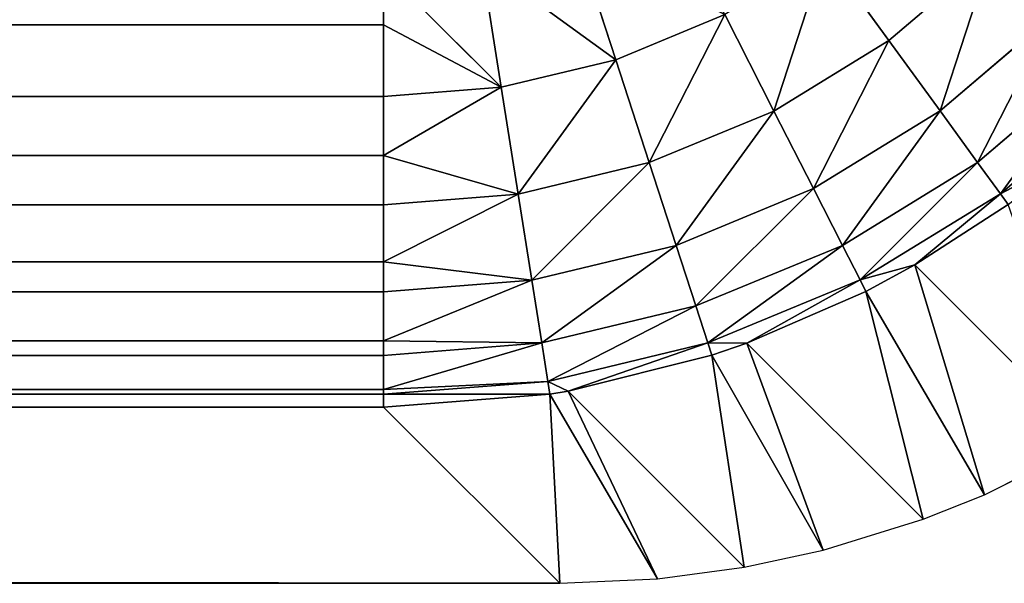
# Model space of a CAD drawing. Extents: x 0 to 700, y 0 to 509.
# Tile 152 of 243: x 692.46 to 697.09, y 0 to 2.65. Entities that reach past the tile are written whole.
import ezdxf

# ---------------------------------------------------------------- set-up
doc = ezdxf.new("R2010")
doc.units = 0
doc.header["$LTSCALE"] = 25.4
doc.layers.get('0').update_dxf_attribs({"linetype": 'CONTINUOUS'})

# ---------------------------------------------------------------- blocks, each defined once
blk = doc.blocks.new('5902539864168_-_S_STL')
at = {"color": 0}
for p, q in [((694.1707, 101.8427, 506.4211), (694.1707, 102.0443, 506.162)), ((694.1707, 102.0443, 506.162), (694.724, 101.5344, 506.7152)), ((694.1707, 102.0443, 506.162), (694.724, 101.5344, 506.7152)), ((694.1707, 101.8427, 506.4211), (694.1707, 102.0443, 506.162)), ((694.6307, 102.0443, 506.1259), (694.724, 101.5344, 506.7152)), ((694.6307, 102.0443, 506.1259), (694.724, 101.5344, 506.7152)), ((695.0793, 102.0443, 506.0182), (695.2637, 101.5344, 506.5857)), ((695.0793, 102.0443, 506.0182), (695.2637, 101.5344, 506.5857)), ((694.1707, 101.8427, 506.4211), (5.8292, 101.8427, 506.4211)), ((694.1707, 101.8427, 506.4211), (5.8292, 101.8427, 506.4211)), ((694.1707, 101.5344, 506.7588), (694.1707, 101.8427, 506.4211)), ((694.1707, 101.8427, 506.4211), (694.724, 101.5344, 506.7152)), ((694.1707, 101.5344, 506.7588), (694.1707, 101.8427, 506.4211)), ((694.1707, 101.8427, 506.4211), (694.724, 101.5344, 506.7152)), ((694.1707, 101.5344, 506.7588), (5.8292, 101.5344, 506.7588)), ((694.1707, 101.5344, 506.7588), (5.8292, 101.5344, 506.7588)), ((694.1707, 101.2325, 507.0367), (694.1707, 101.5344, 506.7588)), ((694.1707, 101.5344, 506.7588), (694.724, 101.5344, 506.7152)), ((694.1707, 101.5344, 506.7588), (694.724, 101.5344, 506.7152)), ((694.1707, 101.2325, 507.0367), (694.1707, 101.5344, 506.7588)), ((694.1707, 101.2325, 507.0367), (694.724, 101.5344, 506.7152)), ((694.1707, 101.2325, 507.0367), (694.724, 101.5344, 506.7152)), ((694.724, 101.5344, 506.7152), (695.2637, 101.5344, 506.5857)), ((694.724, 101.5344, 506.7152), (695.2637, 101.5344, 506.5857)), ((694.724, 101.5344, 506.7152), (694.8037, 100.9374, 507.2185)), ((694.724, 101.5344, 506.7152), (694.8037, 100.9374, 507.2185)), ((695.2637, 101.5344, 506.5857), (695.7764, 101.5344, 506.3733)), ((695.2637, 101.5344, 506.5857), (695.7764, 101.5344, 506.3733)), ((695.2637, 101.5344, 506.5857), (695.4211, 100.9374, 507.0703)), ((695.2637, 101.5344, 506.5857), (695.4211, 100.9374, 507.0703)), ((695.7764, 101.5344, 506.3733), (696.0077, 100.9374, 506.8273)), ((695.7764, 101.5344, 506.3733), (696.0077, 100.9374, 506.8273)), ((696.2496, 101.5344, 506.0833), (696.5491, 100.9374, 506.4955)), ((696.2496, 101.5344, 506.0833), (696.5491, 100.9374, 506.4955)), ((694.1707, 101.2325, 507.0367), (5.8292, 101.2325, 507.0367)), ((694.1707, 101.2325, 507.0367), (5.8292, 101.2325, 507.0367)), ((694.1707, 100.9374, 507.2683), (694.1707, 101.2325, 507.0367)), ((694.1707, 101.2325, 507.0367), (694.8037, 100.9374, 507.2185)), ((694.1707, 101.2325, 507.0367), (694.8037, 100.9374, 507.2185)), ((694.1707, 100.9374, 507.2683), (694.1707, 101.2325, 507.0367)), ((694.1707, 100.9374, 507.2683), (5.8292, 100.9374, 507.2683)), ((694.1707, 100.9374, 507.2683), (5.8292, 100.9374, 507.2683)), ((694.1707, 100.5251, 507.5376), (694.1707, 100.9374, 507.2683)), ((694.1707, 100.9374, 507.2683), (694.8037, 100.9374, 507.2185)), ((694.1707, 100.9374, 507.2683), (694.8037, 100.9374, 507.2185)), ((694.1707, 100.5251, 507.5376), (694.1707, 100.9374, 507.2683)), ((694.1707, 100.5251, 507.5376), (694.8037, 100.9374, 507.2185)), ((694.1707, 100.5251, 507.5376), (694.8037, 100.9374, 507.2185)), ((694.8037, 100.9374, 507.2185), (695.4211, 100.9374, 507.0703)), ((694.8037, 100.9374, 507.2185), (695.4211, 100.9374, 507.0703)), ((694.8037, 100.9374, 507.2185), (694.8678, 100.2679, 507.6233)), ((694.8037, 100.9374, 507.2185), (694.8678, 100.2679, 507.6233)), ((695.4211, 100.9374, 507.0703), (696.0077, 100.9374, 506.8273)), ((695.4211, 100.9374, 507.0703), (696.0077, 100.9374, 506.8273)), ((695.4211, 100.9374, 507.0703), (695.5477, 100.2679, 507.4601)), ((695.4211, 100.9374, 507.0703), (695.5477, 100.2679, 507.4601)), ((696.0077, 100.9374, 506.8273), (696.5491, 100.9374, 506.4955)), ((696.0077, 100.9374, 506.8273), (696.5491, 100.9374, 506.4955)), ((696.0077, 100.9374, 506.8273), (696.1937, 100.2679, 507.1925)), ((696.0077, 100.9374, 506.8273), (696.1937, 100.2679, 507.1925)), ((696.5491, 100.9374, 506.4955), (697.0319, 100.9374, 506.0832)), ((696.5491, 100.9374, 506.4955), (697.0319, 100.9374, 506.0832)), ((696.5491, 100.9374, 506.4955), (696.79, 100.2679, 506.8271)), ((696.5491, 100.9374, 506.4955), (696.79, 100.2679, 506.8271)), ((694.1707, 100.5251, 507.5376), (5.8292, 100.5251, 507.5376)), ((694.1707, 100.5251, 507.5376), (5.8292, 100.5251, 507.5376)), ((694.1707, 100.2679, 507.6782), (694.1707, 100.5251, 507.5376)), ((694.1707, 100.5251, 507.5376), (694.8678, 100.2679, 507.6233)), ((694.1707, 100.2679, 507.6782), (694.1707, 100.5251, 507.5376)), ((694.1707, 100.5251, 507.5376), (694.8678, 100.2679, 507.6233)), ((694.1707, 100.2679, 507.6782), (5.8292, 100.2679, 507.6782)), ((694.1707, 100.2679, 507.6782), (5.8292, 100.2679, 507.6782)), ((694.1707, 99.742, 507.9088), (694.1707, 100.2679, 507.6782)), ((694.1707, 100.2679, 507.6782), (694.8678, 100.2679, 507.6233)), ((694.1707, 100.2679, 507.6782), (694.8678, 100.2679, 507.6233)), ((694.1707, 99.742, 507.9088), (694.1707, 100.2679, 507.6782)), ((694.1707, 99.742, 507.9088), (694.8678, 100.2679, 507.6233)), ((694.1707, 99.742, 507.9088), (694.8678, 100.2679, 507.6233)), ((694.8678, 100.2679, 507.6233), (695.5477, 100.2679, 507.4601)), ((694.8678, 100.2679, 507.6233), (695.5477, 100.2679, 507.4601)), ((694.8678, 100.2679, 507.6233), (694.9147, 99.5426, 507.9196)), ((694.8678, 100.2679, 507.6233), (694.9147, 99.5426, 507.9196)), ((695.5477, 100.2679, 507.4601), (696.1937, 100.2679, 507.1925)), ((695.5477, 100.2679, 507.4601), (696.1937, 100.2679, 507.1925)), ((695.5477, 100.2679, 507.4601), (695.6405, 99.5426, 507.7454)), ((695.5477, 100.2679, 507.4601), (695.6405, 99.5426, 507.7454)), ((696.1937, 100.2679, 507.1925), (696.79, 100.2679, 506.8271)), ((696.1937, 100.2679, 507.1925), (696.79, 100.2679, 506.8271)), ((696.1937, 100.2679, 507.1925), (696.33, 99.5426, 507.4598)), ((696.1937, 100.2679, 507.1925), (696.33, 99.5426, 507.4598)), ((696.79, 100.2679, 506.8271), (697.3217, 100.2679, 506.373)), ((696.79, 100.2679, 506.8271), (697.3217, 100.2679, 506.373)), ((696.79, 100.2679, 506.8271), (696.9663, 99.5426, 507.0699)), ((696.79, 100.2679, 506.8271), (696.9663, 99.5426, 507.0699)), ((694.1707, 99.742, 507.9088), (5.8292, 99.742, 507.9088)), ((694.1707, 99.742, 507.9088), (5.8292, 99.742, 507.9088)), ((694.1707, 99.5426, 507.9782), (694.1707, 99.742, 507.9088)), ((694.1707, 99.742, 507.9088), (694.9147, 99.5426, 507.9196)), ((694.1707, 99.742, 507.9088), (694.9147, 99.5426, 507.9196)), ((694.1707, 99.5426, 507.9782), (694.1707, 99.742, 507.9088)), ((694.1707, 99.5426, 507.9782), (5.8292, 99.5426, 507.9782)), ((694.1707, 99.5426, 507.9782), (5.8292, 99.5426, 507.9782)), ((694.1707, 98.9064, 508.1393), (694.1707, 99.5426, 507.9782)), ((694.1707, 99.5426, 507.9782), (694.9147, 99.5426, 507.9196)), ((694.1707, 99.5426, 507.9782), (694.9147, 99.5426, 507.9196)), ((694.1707, 98.9064, 508.1393), (694.1707, 99.5426, 507.9782)), ((694.1707, 98.9064, 508.1393), (694.9147, 99.5426, 507.9196)), ((694.1707, 98.9064, 508.1393), (694.9147, 99.5426, 507.9196)), ((694.9147, 99.5426, 507.9196), (695.6405, 99.5426, 507.7454)), ((694.9147, 99.5426, 507.9196), (695.6405, 99.5426, 507.7454)), ((694.9147, 99.5426, 507.9196), (694.9434, 98.7793, 508.1002)), ((694.9147, 99.5426, 507.9196), (694.9434, 98.7793, 508.1002)), ((695.6405, 99.5426, 507.7454), (696.33, 99.5426, 507.4598)), ((695.6405, 99.5426, 507.7454), (696.33, 99.5426, 507.4598)), ((695.6405, 99.5426, 507.7454), (695.697, 98.7793, 507.9193)), ((695.6405, 99.5426, 507.7454), (695.697, 98.7793, 507.9193)), ((696.33, 99.5426, 507.4598), (696.9663, 99.5426, 507.0699)), ((696.33, 99.5426, 507.4598), (696.9663, 99.5426, 507.0699)), ((696.33, 99.5426, 507.4598), (696.413, 98.7793, 507.6227)), ((696.33, 99.5426, 507.4598), (696.413, 98.7793, 507.6227)), ((696.9663, 99.5426, 507.0699), (697.5338, 99.5426, 506.5851)), ((696.9663, 99.5426, 507.0699), (697.5338, 99.5426, 506.5851)), ((696.9663, 99.5426, 507.0699), (697.0737, 98.7793, 507.2177)), ((696.9663, 99.5426, 507.0699), (697.0737, 98.7793, 507.2177)), ((694.1707, 98.9064, 508.1393), (5.8292, 98.9064, 508.1393)), ((694.1707, 98.9064, 508.1393), (5.8292, 98.9064, 508.1393)), ((694.1707, 98.7793, 508.161), (694.1707, 98.9064, 508.1393)), ((694.1707, 98.9064, 508.1393), (694.9434, 98.7793, 508.1002)), ((694.1707, 98.9064, 508.1393), (694.9434, 98.7793, 508.1002)), ((694.1707, 98.7793, 508.161), (694.1707, 98.9064, 508.1393)), ((694.1707, 98.7793, 508.161), (5.8292, 98.7793, 508.161)), ((694.1707, 98.7793, 508.161), (5.8292, 98.7793, 508.161)), ((694.1707, 98.0436, 508.2219), (694.1707, 98.7793, 508.161)), ((694.9434, 98.7793, 508.1002), (694.1707, 98.7793, 508.161)), ((694.1707, 98.0436, 508.2219), (694.1707, 98.7793, 508.161)), ((694.9434, 98.7793, 508.1002), (694.1707, 98.7793, 508.161)), ((695.697, 98.7793, 507.9193), (694.9434, 98.7793, 508.1002)), ((694.9434, 98.7793, 508.1002), (695.0389, 98.0505, 508.1459)), ((694.9434, 98.7793, 508.1002), (695.0389, 98.0505, 508.1459)), ((694.9434, 98.7793, 508.1002), (694.9529, 98.0499, 508.1603)), ((694.9434, 98.7793, 508.1002), (694.9529, 98.0499, 508.1603)), ((695.697, 98.7793, 507.9193), (694.9434, 98.7793, 508.1002)), ((695.697, 98.7793, 507.9193), (695.0389, 98.0505, 508.1459)), ((695.697, 98.7793, 507.9193), (695.0389, 98.0505, 508.1459)), ((696.413, 98.7793, 507.6227), (695.697, 98.7793, 507.9193)), ((695.697, 98.7793, 507.9193), (695.8807, 98.0559, 507.9203)), ((695.697, 98.7793, 507.9193), (695.8807, 98.0559, 507.9203)), ((695.697, 98.7793, 507.9193), (695.7158, 98.055, 507.9771)), ((695.697, 98.7793, 507.9193), (695.7158, 98.055, 507.9771)), ((696.413, 98.7793, 507.6227), (695.697, 98.7793, 507.9193)), ((696.413, 98.7793, 507.6227), (695.8807, 98.0559, 507.9203)), ((696.413, 98.7793, 507.6227), (695.8807, 98.0559, 507.9203)), ((697.0737, 98.7793, 507.2177), (696.413, 98.7793, 507.6227)), ((696.413, 98.7793, 507.6227), (696.6705, 98.0596, 507.5519)), ((696.413, 98.7793, 507.6227), (696.6705, 98.0596, 507.5519)), ((696.413, 98.7793, 507.6227), (696.4406, 98.0587, 507.6768)), ((696.413, 98.7793, 507.6227), (696.4406, 98.0587, 507.6768)), ((697.0737, 98.7793, 507.2177), (696.413, 98.7793, 507.6227)), ((697.0737, 98.7793, 507.2177), (696.6705, 98.0596, 507.5519)), ((697.0737, 98.7793, 507.2177), (696.6705, 98.0596, 507.5519)), ((697.6631, 98.7793, 506.7144), (697.0737, 98.7793, 507.2177)), ((697.0737, 98.7793, 507.2177), (697.3845, 98.0615, 507.052)), ((697.0737, 98.7793, 507.2177), (697.3845, 98.0615, 507.052)), ((697.0737, 98.7793, 507.2177), (697.1094, 98.0609, 507.2669)), ((697.0737, 98.7793, 507.2177), (697.1094, 98.0609, 507.2669)), ((697.6631, 98.7793, 506.7144), (697.0737, 98.7793, 507.2177)), ((695.0389, 98.0505, 508.1459), (695.7158, 98.055, 507.9771)), ((695.0389, 98.0505, 508.1459), (695.7158, 98.055, 507.9771)), ((695.7158, 98.055, 507.9771), (695.8807, 98.0559, 507.9203)), ((695.7158, 98.055, 507.9771), (695.8807, 98.0559, 507.9203)), ((695.7158, 98.055, 507.9771), (696.2401, 3, 508.8952)), ((695.7158, 98.055, 507.9771), (696.2401, 3, 508.8952)), ((695.7158, 98.055, 507.9771), (695.8684, 3, 508.9754)), ((695.7158, 98.055, 507.9771), (695.8684, 3, 508.9754)), ((695.8807, 98.0559, 507.9203), (696.4406, 98.0587, 507.6768)), ((695.8807, 98.0559, 507.9203), (696.4406, 98.0587, 507.6768)), ((695.8807, 98.0559, 507.9203), (696.7103, 3, 508.7498)), ((695.8807, 98.0559, 507.9203), (696.7103, 3, 508.7498)), ((695.8807, 98.0559, 507.9203), (696.2401, 3, 508.8952)), ((695.8807, 98.0559, 507.9203), (696.2401, 3, 508.8952)), ((696.4406, 98.0587, 507.6768), (696.6705, 98.0596, 507.5519)), ((696.4406, 98.0587, 507.6768), (696.6705, 98.0596, 507.5519)), ((696.4406, 98.0587, 507.6768), (696.9991, 3, 508.6344)), ((696.4406, 98.0587, 507.6768), (696.9991, 3, 508.6344)), ((696.4406, 98.0587, 507.6768), (696.7103, 3, 508.7498)), ((696.4406, 98.0587, 507.6768), (696.7103, 3, 508.7498)), ((696.6705, 98.0596, 507.5519), (697.1094, 98.0609, 507.2669)), ((696.6705, 98.0596, 507.5519), (697.1094, 98.0609, 507.2669)), ((696.6705, 98.0596, 507.5519), (697.5001, 3, 508.3815)), ((696.6705, 98.0596, 507.5519), (697.5001, 3, 508.3815)), ((696.6705, 98.0596, 507.5519), (696.9991, 3, 508.6344)), ((696.6705, 98.0596, 507.5519), (696.9991, 3, 508.6344)), ((5.8292, 98.0436, 508.2219), (694.1707, 98.0436, 508.2219)), ((5.8292, 98.0436, 508.2219), (694.1707, 98.0436, 508.2219)), ((694.1707, 98.0436, 508.2219), (694.9529, 98.0499, 508.1603)), ((694.1707, 98.0436, 508.2219), (694.9529, 98.0499, 508.1603)), ((694.1707, 98.0436, 508.2219), (695.0002, 3, 509.0513)), ((694.1707, 98.0436, 508.2219), (695.0002, 3, 509.0513)), ((694.9529, 98.0499, 508.1603), (695.0389, 98.0505, 508.1459)), ((694.9529, 98.0499, 508.1603), (695.0389, 98.0505, 508.1459)), ((694.9529, 98.0499, 508.1603), (695.4596, 3, 509.0302)), ((694.9529, 98.0499, 508.1603), (695.4596, 3, 509.0302)), ((694.9529, 98.0499, 508.1603), (695.0002, 3, 509.0513)), ((694.9529, 98.0499, 508.1603), (695.0002, 3, 509.0513)), ((695.0389, 98.0505, 508.1459), (695.8684, 3, 508.9754)), ((695.0389, 98.0505, 508.1459), (695.8684, 3, 508.9754)), ((695.0389, 98.0505, 508.1459), (695.4596, 3, 509.0302)), ((695.0389, 98.0505, 508.1459), (695.4596, 3, 509.0302)), ((4.9998, 3, 509.0513), (695.0002, 3, 509.0513)), ((695.0002, 3, 509.0513), (695.4596, 3, 509.0302)), ((695.4596, 3, 509.0302), (695.8684, 3, 508.9754)), ((695.8684, 3, 508.9754), (696.2401, 3, 508.8952)), ((696.2401, 3, 508.8952), (696.7103, 3, 508.7498)), ((696.7103, 3, 508.7498), (696.9991, 3, 508.6344)), ((696.9991, 3, 508.6344), (697.5001, 3, 508.3815))]:
    blk.add_line(p, q, dxfattribs=at)
mesh = blk.add_polyface(dxfattribs=at)
corners = [(5.8292, 101.8427, 506.4211), (694.1707, 102.0443, 506.162), (5.8292, 102.0443, 506.162), (694.1707, 101.8427, 506.4211)]
mesh.append_faces([[corners[k] for k in face] for face in [(0, 1, 2), (1, 0, 3)]], dxfattribs={"vtx0": -1, "color": 0})
mesh = blk.add_polyface(dxfattribs=at)
corners = [(694.724, 101.5344, 506.7152), (694.6307, 102.0443, 506.1259), (694.1707, 102.0443, 506.162)]
mesh.append_faces([[corners[k] for k in face] for face in [(0, 1, 2)]], dxfattribs={"color": 0})
mesh = blk.add_polyface(dxfattribs=at)
corners = [(694.724, 101.5344, 506.7152), (694.1707, 102.0443, 506.162), (694.1707, 101.8427, 506.4211)]
mesh.append_faces([[corners[k] for k in face] for face in [(0, 1, 2)]], dxfattribs={"color": 0})
mesh = blk.add_polyface(dxfattribs=at)
corners = [(694.6307, 102.0443, 506.1259), (695.2637, 101.5344, 506.5857), (695.0793, 102.0443, 506.0182), (694.724, 101.5344, 506.7152)]
mesh.append_faces([[corners[k] for k in face] for face in [(0, 1, 2), (1, 0, 3)]], dxfattribs={"vtx0": -1, "color": 0})
mesh = blk.add_polyface(dxfattribs=at)
corners = [(695.0793, 102.0443, 506.0182), (695.7764, 101.5344, 506.3733), (695.5055, 102.0443, 505.8416), (695.2637, 101.5344, 506.5857)]
mesh.append_faces([[corners[k] for k in face] for face in [(0, 1, 2), (1, 0, 3)]], dxfattribs={"vtx0": -1, "color": 0})
mesh = blk.add_polyface(dxfattribs=at)
corners = [(5.8292, 101.5344, 506.7588), (694.1707, 101.8427, 506.4211), (5.8292, 101.8427, 506.4211), (694.1707, 101.5344, 506.7588)]
mesh.append_faces([[corners[k] for k in face] for face in [(0, 1, 2), (1, 0, 3)]], dxfattribs={"vtx0": -1, "color": 0})
mesh = blk.add_polyface(dxfattribs=at)
corners = [(694.1707, 101.5344, 506.7588), (694.724, 101.5344, 506.7152), (694.1707, 101.8427, 506.4211)]
mesh.append_faces([[corners[k] for k in face] for face in [(0, 1, 2)]], dxfattribs={"color": 0})
mesh = blk.add_polyface(dxfattribs=at)
corners = [(694.1707, 101.2325, 507.0367), (5.8292, 101.5344, 506.7588), (5.8292, 101.2325, 507.0367), (694.1707, 101.5344, 506.7588)]
mesh.append_faces([[corners[k] for k in face] for face in [(0, 1, 2), (1, 0, 3)]], dxfattribs={"vtx0": -1, "color": 0})
mesh = blk.add_polyface(dxfattribs=at)
corners = [(694.724, 101.5344, 506.7152), (694.1707, 101.5344, 506.7588), (694.1707, 101.2325, 507.0367)]
mesh.append_faces([[corners[k] for k in face] for face in [(0, 1, 2)]], dxfattribs={"color": 0})
mesh = blk.add_polyface(dxfattribs=at)
corners = [(694.8037, 100.9374, 507.2185), (694.724, 101.5344, 506.7152), (694.1707, 101.2325, 507.0367)]
mesh.append_faces([[corners[k] for k in face] for face in [(0, 1, 2)]], dxfattribs={"color": 0})
mesh = blk.add_polyface(dxfattribs=at)
corners = [(694.8037, 100.9374, 507.2185), (695.2637, 101.5344, 506.5857), (694.724, 101.5344, 506.7152), (695.4211, 100.9374, 507.0703)]
mesh.append_faces([[corners[k] for k in face] for face in [(0, 1, 2), (1, 0, 3)]], dxfattribs={"vtx0": -1, "color": 0})
mesh = blk.add_polyface(dxfattribs=at)
corners = [(695.4211, 100.9374, 507.0703), (695.7764, 101.5344, 506.3733), (695.2637, 101.5344, 506.5857), (696.0077, 100.9374, 506.8273)]
mesh.append_faces([[corners[k] for k in face] for face in [(0, 1, 2), (1, 0, 3)]], dxfattribs={"vtx0": -1, "color": 0})
mesh = blk.add_polyface(dxfattribs=at)
corners = [(696.0077, 100.9374, 506.8273), (696.2496, 101.5344, 506.0833), (695.7764, 101.5344, 506.3733), (696.5491, 100.9374, 506.4955)]
mesh.append_faces([[corners[k] for k in face] for face in [(0, 1, 2), (1, 0, 3)]], dxfattribs={"vtx0": -1, "color": 0})
mesh = blk.add_polyface(dxfattribs=at)
corners = [(696.2496, 101.5344, 506.0833), (697.0319, 100.9374, 506.0832), (696.6716, 101.5344, 505.7229), (696.5491, 100.9374, 506.4955)]
mesh.append_faces([[corners[k] for k in face] for face in [(0, 1, 2), (1, 0, 3)]], dxfattribs={"vtx0": -1, "color": 0})
mesh = blk.add_polyface(dxfattribs=at)
corners = [(694.1707, 100.9374, 507.2683), (5.8292, 101.2325, 507.0367), (5.8292, 100.9374, 507.2683), (694.1707, 101.2325, 507.0367)]
mesh.append_faces([[corners[k] for k in face] for face in [(0, 1, 2), (1, 0, 3)]], dxfattribs={"vtx0": -1, "color": 0})
mesh = blk.add_polyface(dxfattribs=at)
corners = [(694.8037, 100.9374, 507.2185), (694.1707, 101.2325, 507.0367), (694.1707, 100.9374, 507.2683)]
mesh.append_faces([[corners[k] for k in face] for face in [(0, 1, 2)]], dxfattribs={"color": 0})
mesh = blk.add_polyface(dxfattribs=at)
corners = [(694.1707, 100.5251, 507.5376), (5.8292, 100.9374, 507.2683), (5.8292, 100.5251, 507.5376), (694.1707, 100.9374, 507.2683)]
mesh.append_faces([[corners[k] for k in face] for face in [(0, 1, 2), (1, 0, 3)]], dxfattribs={"vtx0": -1, "color": 0})
mesh = blk.add_polyface(dxfattribs=at)
corners = [(694.8037, 100.9374, 507.2185), (694.1707, 100.9374, 507.2683), (694.1707, 100.5251, 507.5376)]
mesh.append_faces([[corners[k] for k in face] for face in [(0, 1, 2)]], dxfattribs={"color": 0})
mesh = blk.add_polyface(dxfattribs=at)
corners = [(694.8678, 100.2679, 507.6233), (694.8037, 100.9374, 507.2185), (694.1707, 100.5251, 507.5376)]
mesh.append_faces([[corners[k] for k in face] for face in [(0, 1, 2)]], dxfattribs={"color": 0})
mesh = blk.add_polyface(dxfattribs=at)
corners = [(694.8678, 100.2679, 507.6233), (695.4211, 100.9374, 507.0703), (694.8037, 100.9374, 507.2185), (695.5477, 100.2679, 507.4601)]
mesh.append_faces([[corners[k] for k in face] for face in [(0, 1, 2), (1, 0, 3)]], dxfattribs={"vtx0": -1, "color": 0})
mesh = blk.add_polyface(dxfattribs=at)
corners = [(695.5477, 100.2679, 507.4601), (696.0077, 100.9374, 506.8273), (695.4211, 100.9374, 507.0703), (696.1937, 100.2679, 507.1925)]
mesh.append_faces([[corners[k] for k in face] for face in [(0, 1, 2), (1, 0, 3)]], dxfattribs={"vtx0": -1, "color": 0})
mesh = blk.add_polyface(dxfattribs=at)
corners = [(696.1937, 100.2679, 507.1925), (696.5491, 100.9374, 506.4955), (696.0077, 100.9374, 506.8273), (696.79, 100.2679, 506.8271)]
mesh.append_faces([[corners[k] for k in face] for face in [(0, 1, 2), (1, 0, 3)]], dxfattribs={"vtx0": -1, "color": 0})
mesh = blk.add_polyface(dxfattribs=at)
corners = [(696.79, 100.2679, 506.8271), (697.0319, 100.9374, 506.0832), (696.5491, 100.9374, 506.4955), (697.3217, 100.2679, 506.373)]
mesh.append_faces([[corners[k] for k in face] for face in [(0, 1, 2), (1, 0, 3)]], dxfattribs={"vtx0": -1, "color": 0})
mesh = blk.add_polyface(dxfattribs=at)
corners = [(694.1707, 100.2679, 507.6782), (5.8292, 100.5251, 507.5376), (5.8292, 100.2679, 507.6782), (694.1707, 100.5251, 507.5376)]
mesh.append_faces([[corners[k] for k in face] for face in [(0, 1, 2), (1, 0, 3)]], dxfattribs={"vtx0": -1, "color": 0})
mesh = blk.add_polyface(dxfattribs=at)
corners = [(694.8678, 100.2679, 507.6233), (694.1707, 100.5251, 507.5376), (694.1707, 100.2679, 507.6782)]
mesh.append_faces([[corners[k] for k in face] for face in [(0, 1, 2)]], dxfattribs={"color": 0})
mesh = blk.add_polyface(dxfattribs=at)
corners = [(694.1707, 99.742, 507.9088), (5.8292, 100.2679, 507.6782), (5.8292, 99.742, 507.9088), (694.1707, 100.2679, 507.6782)]
mesh.append_faces([[corners[k] for k in face] for face in [(0, 1, 2), (1, 0, 3)]], dxfattribs={"vtx0": -1, "color": 0})
mesh = blk.add_polyface(dxfattribs=at)
corners = [(694.8678, 100.2679, 507.6233), (694.1707, 100.2679, 507.6782), (694.1707, 99.742, 507.9088)]
mesh.append_faces([[corners[k] for k in face] for face in [(0, 1, 2)]], dxfattribs={"color": 0})
mesh = blk.add_polyface(dxfattribs=at)
corners = [(694.9147, 99.5426, 507.9196), (694.8678, 100.2679, 507.6233), (694.1707, 99.742, 507.9088)]
mesh.append_faces([[corners[k] for k in face] for face in [(0, 1, 2)]], dxfattribs={"color": 0})
mesh = blk.add_polyface(dxfattribs=at)
corners = [(694.9147, 99.5426, 507.9196), (695.5477, 100.2679, 507.4601), (694.8678, 100.2679, 507.6233), (695.6405, 99.5426, 507.7454)]
mesh.append_faces([[corners[k] for k in face] for face in [(0, 1, 2), (1, 0, 3)]], dxfattribs={"vtx0": -1, "color": 0})
mesh = blk.add_polyface(dxfattribs=at)
corners = [(695.6405, 99.5426, 507.7454), (696.1937, 100.2679, 507.1925), (695.5477, 100.2679, 507.4601), (696.33, 99.5426, 507.4598)]
mesh.append_faces([[corners[k] for k in face] for face in [(0, 1, 2), (1, 0, 3)]], dxfattribs={"vtx0": -1, "color": 0})
mesh = blk.add_polyface(dxfattribs=at)
corners = [(696.33, 99.5426, 507.4598), (696.79, 100.2679, 506.8271), (696.1937, 100.2679, 507.1925), (696.9663, 99.5426, 507.0699)]
mesh.append_faces([[corners[k] for k in face] for face in [(0, 1, 2), (1, 0, 3)]], dxfattribs={"vtx0": -1, "color": 0})
mesh = blk.add_polyface(dxfattribs=at)
corners = [(696.9663, 99.5426, 507.0699), (697.3217, 100.2679, 506.373), (696.79, 100.2679, 506.8271), (697.5338, 99.5426, 506.5851)]
mesh.append_faces([[corners[k] for k in face] for face in [(0, 1, 2), (1, 0, 3)]], dxfattribs={"vtx0": -1, "color": 0})
mesh = blk.add_polyface(dxfattribs=at)
corners = [(694.1707, 99.5426, 507.9782), (5.8292, 99.742, 507.9088), (5.8292, 99.5426, 507.9782), (694.1707, 99.742, 507.9088)]
mesh.append_faces([[corners[k] for k in face] for face in [(0, 1, 2), (1, 0, 3)]], dxfattribs={"vtx0": -1, "color": 0})
mesh = blk.add_polyface(dxfattribs=at)
corners = [(694.9147, 99.5426, 507.9196), (694.1707, 99.742, 507.9088), (694.1707, 99.5426, 507.9782)]
mesh.append_faces([[corners[k] for k in face] for face in [(0, 1, 2)]], dxfattribs={"color": 0})
mesh = blk.add_polyface(dxfattribs=at)
corners = [(694.1707, 98.9064, 508.1393), (5.8292, 99.5426, 507.9782), (5.8292, 98.9064, 508.1393), (694.1707, 99.5426, 507.9782)]
mesh.append_faces([[corners[k] for k in face] for face in [(0, 1, 2), (1, 0, 3)]], dxfattribs={"vtx0": -1, "color": 0})
mesh = blk.add_polyface(dxfattribs=at)
corners = [(694.9147, 99.5426, 507.9196), (694.1707, 99.5426, 507.9782), (694.1707, 98.9064, 508.1393)]
mesh.append_faces([[corners[k] for k in face] for face in [(0, 1, 2)]], dxfattribs={"color": 0})
mesh = blk.add_polyface(dxfattribs=at)
corners = [(694.9434, 98.7793, 508.1002), (694.9147, 99.5426, 507.9196), (694.1707, 98.9064, 508.1393)]
mesh.append_faces([[corners[k] for k in face] for face in [(0, 1, 2)]], dxfattribs={"color": 0})
mesh = blk.add_polyface(dxfattribs=at)
corners = [(694.9434, 98.7793, 508.1002), (695.6405, 99.5426, 507.7454), (694.9147, 99.5426, 507.9196), (695.697, 98.7793, 507.9193)]
mesh.append_faces([[corners[k] for k in face] for face in [(0, 1, 2), (1, 0, 3)]], dxfattribs={"vtx0": -1, "color": 0})
mesh = blk.add_polyface(dxfattribs=at)
corners = [(695.697, 98.7793, 507.9193), (696.33, 99.5426, 507.4598), (695.6405, 99.5426, 507.7454), (696.413, 98.7793, 507.6227)]
mesh.append_faces([[corners[k] for k in face] for face in [(0, 1, 2), (1, 0, 3)]], dxfattribs={"vtx0": -1, "color": 0})
mesh = blk.add_polyface(dxfattribs=at)
corners = [(696.413, 98.7793, 507.6227), (696.9663, 99.5426, 507.0699), (696.33, 99.5426, 507.4598), (697.0737, 98.7793, 507.2177)]
mesh.append_faces([[corners[k] for k in face] for face in [(0, 1, 2), (1, 0, 3)]], dxfattribs={"vtx0": -1, "color": 0})
mesh = blk.add_polyface(dxfattribs=at)
corners = [(697.0737, 98.7793, 507.2177), (697.5338, 99.5426, 506.5851), (696.9663, 99.5426, 507.0699), (697.6631, 98.7793, 506.7144)]
mesh.append_faces([[corners[k] for k in face] for face in [(0, 1, 2), (1, 0, 3)]], dxfattribs={"vtx0": -1, "color": 0})
mesh = blk.add_polyface(dxfattribs=at)
corners = [(694.1707, 98.7793, 508.161), (5.8292, 98.9064, 508.1393), (5.8292, 98.7793, 508.161), (694.1707, 98.9064, 508.1393)]
mesh.append_faces([[corners[k] for k in face] for face in [(0, 1, 2), (1, 0, 3)]], dxfattribs={"vtx0": -1, "color": 0})
mesh = blk.add_polyface(dxfattribs=at)
corners = [(694.9434, 98.7793, 508.1002), (694.1707, 98.9064, 508.1393), (694.1707, 98.7793, 508.161)]
mesh.append_faces([[corners[k] for k in face] for face in [(0, 1, 2)]], dxfattribs={"color": 0})
mesh = blk.add_polyface(dxfattribs=at)
corners = [(694.1707, 98.0436, 508.2219), (5.8292, 98.7793, 508.161), (5.8292, 98.0436, 508.2219), (694.1707, 98.7793, 508.161)]
mesh.append_faces([[corners[k] for k in face] for face in [(0, 1, 2), (1, 0, 3)]], dxfattribs={"vtx0": -1, "color": 0})
mesh = blk.add_polyface(dxfattribs=at)
corners = [(694.9529, 98.0499, 508.1603), (694.1707, 98.7793, 508.161), (694.1707, 98.0436, 508.2219), (694.9434, 98.7793, 508.1002)]
mesh.append_faces([[corners[k] for k in face] for face in [(0, 1, 2), (1, 0, 3)]], dxfattribs={"vtx0": -1, "color": 0})
mesh = blk.add_polyface(dxfattribs=at)
corners = [(695.697, 98.7793, 507.9193), (694.9434, 98.7793, 508.1002), (695.0389, 98.0505, 508.1459)]
mesh.append_faces([[corners[k] for k in face] for face in [(0, 1, 2)]], dxfattribs={"color": 0})
mesh = blk.add_polyface(dxfattribs=at)
corners = [(695.0389, 98.0505, 508.1459), (694.9434, 98.7793, 508.1002), (694.9529, 98.0499, 508.1603)]
mesh.append_faces([[corners[k] for k in face] for face in [(0, 1, 2)]], dxfattribs={"color": 0})
mesh = blk.add_polyface(dxfattribs=at)
corners = [(695.7158, 98.055, 507.9771), (695.697, 98.7793, 507.9193), (695.0389, 98.0505, 508.1459)]
mesh.append_faces([[corners[k] for k in face] for face in [(0, 1, 2)]], dxfattribs={"color": 0})
mesh = blk.add_polyface(dxfattribs=at)
corners = [(696.413, 98.7793, 507.6227), (695.697, 98.7793, 507.9193), (695.8807, 98.0559, 507.9203)]
mesh.append_faces([[corners[k] for k in face] for face in [(0, 1, 2)]], dxfattribs={"color": 0})
mesh = blk.add_polyface(dxfattribs=at)
corners = [(695.8807, 98.0559, 507.9203), (695.697, 98.7793, 507.9193), (695.7158, 98.055, 507.9771)]
mesh.append_faces([[corners[k] for k in face] for face in [(0, 1, 2)]], dxfattribs={"color": 0})
mesh = blk.add_polyface(dxfattribs=at)
corners = [(696.4406, 98.0587, 507.6768), (696.413, 98.7793, 507.6227), (695.8807, 98.0559, 507.9203)]
mesh.append_faces([[corners[k] for k in face] for face in [(0, 1, 2)]], dxfattribs={"color": 0})
mesh = blk.add_polyface(dxfattribs=at)
corners = [(697.0737, 98.7793, 507.2177), (696.413, 98.7793, 507.6227), (696.6705, 98.0596, 507.5519)]
mesh.append_faces([[corners[k] for k in face] for face in [(0, 1, 2)]], dxfattribs={"color": 0})
mesh = blk.add_polyface(dxfattribs=at)
corners = [(696.6705, 98.0596, 507.5519), (696.413, 98.7793, 507.6227), (696.4406, 98.0587, 507.6768)]
mesh.append_faces([[corners[k] for k in face] for face in [(0, 1, 2)]], dxfattribs={"color": 0})
mesh = blk.add_polyface(dxfattribs=at)
corners = [(697.1094, 98.0609, 507.2669), (697.0737, 98.7793, 507.2177), (696.6705, 98.0596, 507.5519)]
mesh.append_faces([[corners[k] for k in face] for face in [(0, 1, 2)]], dxfattribs={"color": 0})
mesh = blk.add_polyface(dxfattribs=at)
corners = [(697.6631, 98.7793, 506.7144), (697.0737, 98.7793, 507.2177), (697.3845, 98.0615, 507.052)]
mesh.append_faces([[corners[k] for k in face] for face in [(0, 1, 2)]], dxfattribs={"color": 0})
mesh = blk.add_polyface(dxfattribs=at)
corners = [(697.3845, 98.0615, 507.052), (697.0737, 98.7793, 507.2177), (697.1094, 98.0609, 507.2669)]
mesh.append_faces([[corners[k] for k in face] for face in [(0, 1, 2)]], dxfattribs={"color": 0})
mesh = blk.add_polyface(dxfattribs=at)
corners = [(695.8684, 3, 508.9754), (695.7158, 98.055, 507.9771), (695.0389, 98.0505, 508.1459)]
mesh.append_faces([[corners[k] for k in face] for face in [(0, 1, 2)]], dxfattribs={"color": 0})
mesh = blk.add_polyface(dxfattribs=at)
corners = [(696.2401, 3, 508.8952), (695.8807, 98.0559, 507.9203), (695.7158, 98.055, 507.9771)]
mesh.append_faces([[corners[k] for k in face] for face in [(0, 1, 2)]], dxfattribs={"color": 0})
mesh = blk.add_polyface(dxfattribs=at)
corners = [(696.2401, 3, 508.8952), (695.7158, 98.055, 507.9771), (695.8684, 3, 508.9754)]
mesh.append_faces([[corners[k] for k in face] for face in [(0, 1, 2)]], dxfattribs={"color": 0})
mesh = blk.add_polyface(dxfattribs=at)
corners = [(696.7103, 3, 508.7498), (696.4406, 98.0587, 507.6768), (695.8807, 98.0559, 507.9203)]
mesh.append_faces([[corners[k] for k in face] for face in [(0, 1, 2)]], dxfattribs={"color": 0})
mesh = blk.add_polyface(dxfattribs=at)
corners = [(696.7103, 3, 508.7498), (695.8807, 98.0559, 507.9203), (696.2401, 3, 508.8952)]
mesh.append_faces([[corners[k] for k in face] for face in [(0, 1, 2)]], dxfattribs={"color": 0})
mesh = blk.add_polyface(dxfattribs=at)
corners = [(696.9991, 3, 508.6344), (696.6705, 98.0596, 507.5519), (696.4406, 98.0587, 507.6768)]
mesh.append_faces([[corners[k] for k in face] for face in [(0, 1, 2)]], dxfattribs={"color": 0})
mesh = blk.add_polyface(dxfattribs=at)
corners = [(696.9991, 3, 508.6344), (696.4406, 98.0587, 507.6768), (696.7103, 3, 508.7498)]
mesh.append_faces([[corners[k] for k in face] for face in [(0, 1, 2)]], dxfattribs={"color": 0})
mesh = blk.add_polyface(dxfattribs=at)
corners = [(697.5001, 3, 508.3815), (697.1094, 98.0609, 507.2669), (696.6705, 98.0596, 507.5519)]
mesh.append_faces([[corners[k] for k in face] for face in [(0, 1, 2)]], dxfattribs={"color": 0})
mesh = blk.add_polyface(dxfattribs=at)
corners = [(697.5001, 3, 508.3815), (696.6705, 98.0596, 507.5519), (696.9991, 3, 508.6344)]
mesh.append_faces([[corners[k] for k in face] for face in [(0, 1, 2)]], dxfattribs={"color": 0})
mesh = blk.add_polyface(dxfattribs=at)
corners = [(695.0002, 3, 509.0513), (5.8292, 98.0436, 508.2219), (4.9998, 3, 509.0513), (694.1707, 98.0436, 508.2219)]
mesh.append_faces([[corners[k] for k in face] for face in [(0, 1, 2), (1, 0, 3)]], dxfattribs={"vtx0": -1, "color": 0})
mesh = blk.add_polyface(dxfattribs=at)
corners = [(695.0002, 3, 509.0513), (694.9529, 98.0499, 508.1603), (694.1707, 98.0436, 508.2219)]
mesh.append_faces([[corners[k] for k in face] for face in [(0, 1, 2)]], dxfattribs={"color": 0})
mesh = blk.add_polyface(dxfattribs=at)
corners = [(695.4596, 3, 509.0302), (695.0389, 98.0505, 508.1459), (694.9529, 98.0499, 508.1603)]
mesh.append_faces([[corners[k] for k in face] for face in [(0, 1, 2)]], dxfattribs={"color": 0})
mesh = blk.add_polyface(dxfattribs=at)
corners = [(695.4596, 3, 509.0302), (694.9529, 98.0499, 508.1603), (695.0002, 3, 509.0513)]
mesh.append_faces([[corners[k] for k in face] for face in [(0, 1, 2)]], dxfattribs={"color": 0})
mesh = blk.add_polyface(dxfattribs=at)
corners = [(695.8684, 3, 508.9754), (695.0389, 98.0505, 508.1459), (695.4596, 3, 509.0302)]
mesh.append_faces([[corners[k] for k in face] for face in [(0, 1, 2)]], dxfattribs={"color": 0})

msp = doc.modelspace()

# ---------------------------------------------------------------- block references
at = {"color": 254, "extrusion": (0, -1, 6.12323e-17)}
msp.add_blockref('5902539864168_-_S_STL', (0, 0, -509.0513), dxfattribs=at)

doc.saveas('drawing.dxf')
